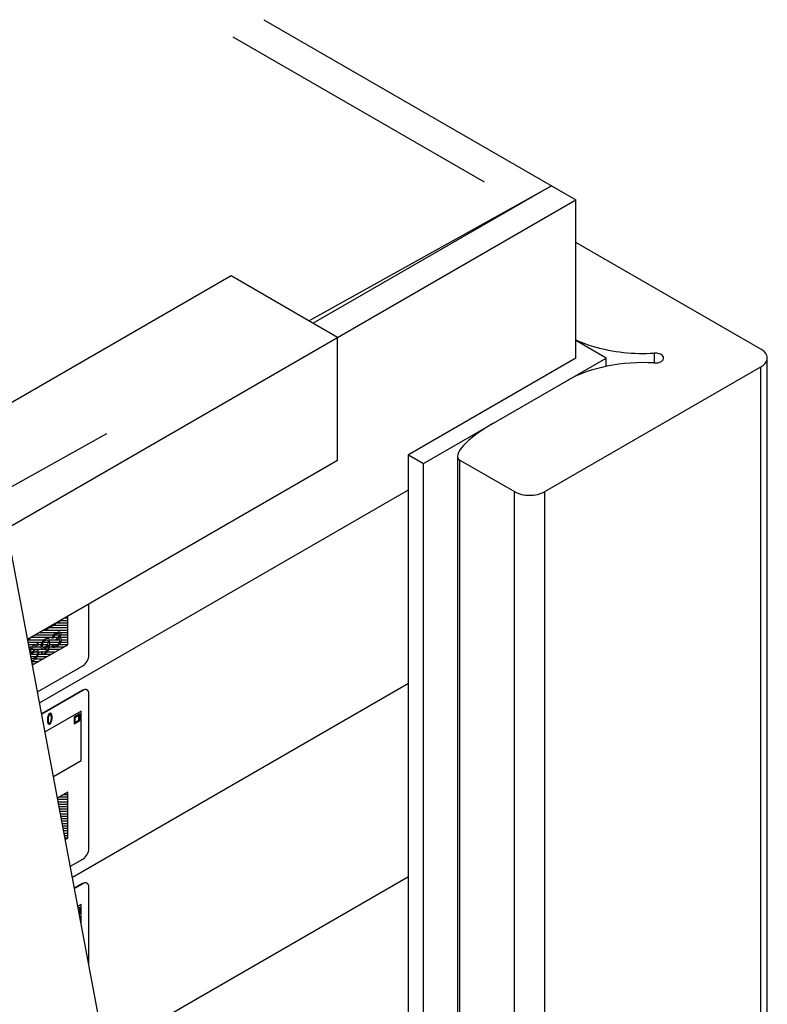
# Model space of a CAD drawing. Header units: millimetres. Extents: x 0 to 5600, y -1552 to 3960.
# Tile 197 of 199: x 4865 to 5039, y 2697 to 2926. Entities that reach past the tile are written whole.
import ezdxf

# ---------------------------------------------------------------- set-up
doc = ezdxf.new("R2010")
doc.units = ezdxf.units.MM
doc.header["$LTSCALE"] = 308
doc.layers.get('0').update_dxf_attribs({"linetype": 'CONTINUOUS'})
doc.layers.add('03___PRT_ALL_CURVES', color=7, linetype='CONTINUOUS')
doc.layers.add('06___PRT_ALL_SURFS', color=7, linetype='CONTINUOUS')

msp = doc.modelspace()

# ---------------------------------------------------------------- linework, layer by layer
at = {"color": 7, "linetype": 'Continuous'}
for p, q in [((4921.59, 2926.15), (4994.07, 2884.31)), ((4972.86, 2888.39), (4914.52, 2922.07)), ((4932.1, 2856.19), (4988.42, 2887.57)), ((4988.42, 2887.57), (4933.08, 2855.63)), ((4761.97, 2750.3), (4994.07, 2884.31)), ((4994.07, 2847.56), (4994.07, 2884.31)), ((5037.06, 2849.6), (4994.07, 2874.43)), ((4913.99, 2866.65), (4737.22, 2764.59)), ((4938.74, 2852.36), (4913.99, 2866.65)), ((4938.74, 2823.78), (4938.74, 2852.36)), ((5001.14, 2847.56), (4994.07, 2851.65)), ((4994.07, 2847.56), (4955.18, 2825.11)), ((4958.72, 2823.07), (5001.14, 2847.56)), ((5001.14, 2845.63), (5001.14, 2847.56)), ((5012.25, 2848.71), (5012.25, 2846.41)), ((5038.53, 2569.95), (5038.53, 2847.56)), ((4986.86, 2816.54), (5037.06, 2845.52)), ((5037.06, 2567.91), (5037.06, 2845.52)), ((4693.31, 2723.14), (4885.15, 2830.03)), ((4955.18, 2825.11), (4958.72, 2823.07)), ((4955.18, 2547.5), (4955.18, 2825.11)), ((4966.59, 2824.75), (4966.59, 2547.14)), ((4938.74, 2823.78), (4866.76, 2782.22)), ((4958.72, 2545.46), (4958.72, 2823.07)), ((4967.13, 2823.84), (4979.79, 2816.54)), ((4967.13, 2546.23), (4967.13, 2823.84)), ((4869.53, 2767.5), (4955.18, 2816.94)), ((4979.79, 2538.93), (4979.79, 2816.54)), ((4986.86, 2538.93), (4986.86, 2816.54)), ((4881.01, 2778.53), (4881.01, 2790.45)), ((4873.07, 2785.65), (4872.85, 2785.46)), ((4873.25, 2785.89), (4873.07, 2785.65)), ((4873.3, 2786), (4873.25, 2785.89)), ((4873.91, 2786.07), (4873.91, 2786.35)), ((4874.13, 2786.2), (4873.91, 2786.07)), ((4874.13, 2786.48), (4874.13, 2786.2)), ((4876.06, 2780.98), (4876.06, 2787.59)), ((4869.67, 2783.62), (4869.67, 2783.91)), ((4869.94, 2783.77), (4869.67, 2783.62)), ((4869.94, 2784.06), (4869.94, 2783.77)), ((4871.04, 2784.41), (4870.93, 2784.63)), ((4871.44, 2784.64), (4871.04, 2784.41)), ((4871.44, 2784.93), (4871.44, 2784.64)), ((4872.1, 2785.23), (4872.05, 2785.28)), ((4872.28, 2785.19), (4872.1, 2785.23)), ((4872.5, 2785.25), (4872.28, 2785.19)), ((4872.85, 2785.46), (4872.5, 2785.25)), ((4872.76, 2783.15), (4872.99, 2783.43)), ((4872.99, 2783.43), (4873.4, 2783.73)), ((4873.35, 2783.35), (4873.05, 2783.11)), ((4873.58, 2783.49), (4873.35, 2783.35)), ((4873.4, 2783.73), (4873.52, 2783.8)), ((4873.52, 2783.8), (4873.94, 2783.97)), ((4873.88, 2783.59), (4873.58, 2783.49)), ((4874.05, 2783.55), (4873.88, 2783.59)), ((4873.94, 2783.97), (4874.17, 2783.97)), ((4874.17, 2783.41), (4874.05, 2783.55)), ((4874.17, 2783.97), (4874.41, 2783.83)), ((4874.17, 2783.27), (4874.17, 2783.41)), ((4874.41, 2783.83), (4874.47, 2783.58)), ((4874.47, 2783.44), (4874.41, 2783.13)), ((4874.47, 2783.58), (4874.47, 2783.44)), ((4867.2, 2782.19), (4866.81, 2781.97)), ((4867.2, 2782.48), (4867.2, 2782.19)), ((4869.22, 2781.32), (4867.22, 2780.16)), ((4869.22, 2780.97), (4869.22, 2781.32)), ((4869.93, 2781.17), (4869.81, 2780.76)), ((4870.1, 2781.55), (4869.93, 2781.17)), ((4870.4, 2781.93), (4870.1, 2781.55)), ((4870.16, 2781.1), (4870.1, 2780.86)), ((4870.28, 2781.38), (4870.16, 2781.1)), ((4870.46, 2781.62), (4870.28, 2781.38)), ((4870.69, 2782.17), (4870.4, 2781.93)), ((4870.64, 2781.79), (4870.46, 2781.62)), ((4871.05, 2782.03), (4870.64, 2781.79)), ((4870.99, 2782.34), (4870.69, 2782.17)), ((4871.28, 2782.44), (4870.99, 2782.34)), ((4871.22, 2782.06), (4871.05, 2782.03)), ((4871.4, 2782.02), (4871.22, 2782.06)), ((4871.22, 2780.81), (4871.4, 2781.05)), ((4871.58, 2782.4), (4871.28, 2782.44)), ((4871.52, 2781.88), (4871.4, 2782.02)), ((4871.4, 2781.05), (4871.52, 2781.33)), ((4871.58, 2781.71), (4871.52, 2781.88)), ((4871.52, 2781.33), (4871.58, 2781.57)), ((4871.75, 2782.23), (4871.58, 2782.4)), ((4871.58, 2781.57), (4871.58, 2781.71)), ((4871.87, 2781.95), (4871.75, 2782.23)), ((4871.93, 2781.49), (4871.87, 2781.95)), ((4871.93, 2781.01), (4871.93, 2781.49)), ((4872.46, 2782.43), (4872.52, 2782.74)), ((4872.76, 2782.6), (4872.46, 2782.43)), ((4872.52, 2782.74), (4872.76, 2783.15)), ((4872.87, 2782.87), (4872.76, 2782.6)), ((4873.05, 2783.11), (4872.87, 2782.87)), ((4873.35, 2782.24), (4873.58, 2782.38)), ((4873.35, 2781.96), (4873.35, 2782.24)), ((4873.58, 2782.1), (4873.35, 2781.96)), ((4873.58, 2782.38), (4873.94, 2782.72)), ((4873.94, 2782.23), (4873.58, 2782.1)), ((4873.64, 2780.95), (4873.94, 2781.19)), ((4873.94, 2782.72), (4874.05, 2782.93)), ((4874.11, 2782.2), (4873.94, 2782.23)), ((4873.94, 2781.19), (4874.05, 2781.33)), ((4874.17, 2781.12), (4873.94, 2780.84)), ((4874.05, 2782.93), (4874.17, 2783.27)), ((4874.29, 2782.85), (4874.05, 2782.51)), ((4874.05, 2782.51), (4874.35, 2782.54)), ((4874.05, 2781.33), (4874.17, 2781.54)), ((4874.23, 2781.99), (4874.11, 2782.2)), ((4874.17, 2781.54), (4874.23, 2781.71)), ((4874.35, 2781.36), (4874.17, 2781.12)), ((4874.23, 2781.71), (4874.23, 2781.99)), ((4874.41, 2783.13), (4874.29, 2782.85)), ((4874.35, 2782.54), (4874.47, 2782.4)), ((4874.47, 2781.64), (4874.35, 2781.36)), ((4874.47, 2782.4), (4874.52, 2782.16)), ((4874.52, 2781.88), (4874.47, 2781.64)), ((4874.52, 2782.16), (4874.52, 2781.88)), ((4867.51, 2779.98), (4869.22, 2780.97)), ((4867.51, 2778.87), (4867.51, 2779.98)), ((4867.81, 2779.25), (4867.51, 2778.87)), ((4867.63, 2778.59), (4867.87, 2778.94)), ((4868.1, 2779.49), (4867.81, 2779.25)), ((4867.87, 2778.94), (4868.1, 2779.14)), ((4867.88, 2776.26), (4876.06, 2780.98)), ((4868.46, 2779.7), (4868.1, 2779.49)), ((4868.1, 2779.14), (4868.46, 2779.35)), ((4868.75, 2779.8), (4868.46, 2779.7)), ((4868.46, 2779.35), (4868.69, 2779.41)), ((4868.69, 2779.41), (4868.87, 2779.38)), ((4869.04, 2779.76), (4868.75, 2779.8)), ((4868.87, 2779.38), (4868.99, 2779.24)), ((4868.99, 2779.24), (4869.04, 2779.06)), ((4869.04, 2778.92), (4868.99, 2778.68)), ((4869.22, 2779.58), (4869.04, 2779.76)), ((4869.04, 2779.06), (4869.04, 2778.92)), ((4869.34, 2779.3), (4869.22, 2779.58)), ((4869.22, 2778.61), (4869.34, 2779.02)), ((4869.34, 2779.02), (4869.34, 2779.3)), ((4869.81, 2780.76), (4869.81, 2780.48)), ((4869.81, 2780.48), (4869.93, 2780.2)), ((4869.93, 2780.2), (4870.1, 2780.02)), ((4870.22, 2779.4), (4869.93, 2779.23)), ((4869.93, 2779.23), (4869.99, 2779.05)), ((4869.99, 2779.05), (4870.16, 2778.88)), ((4870.1, 2780.86), (4870.1, 2780.72)), ((4870.1, 2780.72), (4870.16, 2780.54)), ((4870.1, 2780.02), (4870.4, 2779.98)), ((4870.16, 2780.54), (4870.28, 2780.4)), ((4870.16, 2778.88), (4870.46, 2778.84)), ((4870.34, 2779.26), (4870.22, 2779.4)), ((4870.28, 2780.4), (4870.46, 2780.37)), ((4870.52, 2779.22), (4870.34, 2779.26)), ((4870.4, 2779.98), (4870.69, 2780.08)), ((4870.46, 2780.37), (4870.64, 2780.4)), ((4870.46, 2778.84), (4870.75, 2778.94)), ((4870.69, 2779.25), (4870.52, 2779.22)), ((4870.64, 2780.4), (4871.05, 2780.64)), ((4870.69, 2780.08), (4870.99, 2780.25)), ((4871.05, 2779.45), (4870.69, 2779.25)), ((4870.75, 2778.94), (4870.99, 2779.07)), ((4870.99, 2780.25), (4871.28, 2780.49)), ((4870.99, 2779.07), (4871.28, 2779.31)), ((4871.05, 2780.64), (4871.22, 2780.81)), ((4871.22, 2779.63), (4871.05, 2779.45)), ((4871.4, 2779.87), (4871.22, 2779.63)), ((4871.28, 2780.49), (4871.64, 2780.98)), ((4871.28, 2779.31), (4871.58, 2779.69)), ((4871.52, 2780.14), (4871.4, 2779.87)), ((4871.58, 2780.39), (4871.52, 2780.14)), ((4871.64, 2780.84), (4871.58, 2780.39)), ((4871.58, 2779.69), (4871.75, 2780.07)), ((4871.64, 2780.98), (4871.64, 2780.84)), ((4871.75, 2780.07), (4871.87, 2780.49)), ((4871.87, 2780.49), (4871.93, 2781.01)), ((4872.4, 2780.65), (4872.7, 2780.82)), ((4872.46, 2780.48), (4872.4, 2780.65)), ((4872.58, 2780.34), (4872.46, 2780.48)), ((4872.76, 2780.3), (4872.58, 2780.34)), ((4872.7, 2780.82), (4872.76, 2780.72)), ((4872.76, 2780.72), (4872.87, 2780.65)), ((4872.99, 2780.3), (4872.76, 2780.3)), ((4872.87, 2780.65), (4872.99, 2780.65)), ((4872.99, 2780.65), (4873.29, 2780.75)), ((4873.23, 2780.37), (4872.99, 2780.3)), ((4873.7, 2780.64), (4873.23, 2780.37)), ((4873.29, 2780.75), (4873.64, 2780.95)), ((4873.94, 2780.84), (4873.7, 2780.64)), ((4867.87, 2777.69), (4867.69, 2777.72)), ((4867.81, 2777.31), (4868.1, 2777.41)), ((4868.1, 2777.75), (4867.87, 2777.69)), ((4868.46, 2777.96), (4868.1, 2777.75)), ((4868.1, 2777.41), (4868.46, 2777.61)), ((4868.69, 2778.16), (4868.46, 2777.96)), ((4868.46, 2777.61), (4868.75, 2777.85)), ((4868.87, 2778.4), (4868.69, 2778.16)), ((4868.75, 2777.85), (4869.04, 2778.23)), ((4868.99, 2778.68), (4868.87, 2778.4)), ((4869.04, 2778.23), (4869.22, 2778.61)), ((4869.06, 2770), (4879.59, 2776.08)), ((4877.17, 2726.99), (4955.18, 2772.04)), ((4879.52, 2770.4), (4870.02, 2764.92)), ((4879.59, 2770.36), (4870.03, 2764.85)), ((4879.52, 2770.4), (4879.59, 2770.36)), ((4881.01, 2733.62), (4881.01, 2769.55)), ((4876.06, 2746.69), (4873.71, 2745.33)), ((4876.06, 2736.07), (4876.06, 2746.69)), ((4875.51, 2735.76), (4876.06, 2736.07)), ((4876.69, 2729.5), (4879.59, 2731.17)), ((4884.8, 2686.49), (4955.18, 2727.13)), ((4879.52, 2725.5), (4877.65, 2724.42)), ((4879.59, 2725.46), (4877.67, 2724.34)), ((4879.52, 2725.5), (4879.59, 2725.46)), ((4881.01, 2706.61), (4881.01, 2724.64))]:
    msp.add_line(p, q, dxfattribs=at)
at = {"color": 2, "linetype": 'Continuous'}
for p, q in [((4873.39, 2786.06), (4876.06, 2786.06)), ((4874.36, 2786.62), (4876.06, 2786.62)), ((4875.33, 2787.18), (4876.06, 2787.18)), ((4869.51, 2783.82), (4869.67, 2783.82)), ((4869.94, 2783.82), (4873.55, 2783.82)), ((4870.48, 2784.38), (4876.06, 2784.38)), ((4871.45, 2784.94), (4876.06, 2784.94)), ((4872.9, 2785.5), (4876.06, 2785.5)), ((4874.41, 2783.82), (4876.06, 2783.82)), ((4866.88, 2781.58), (4870.12, 2781.58)), ((4867.1, 2782.14), (4870.65, 2782.14)), ((4867.57, 2782.7), (4872.51, 2782.7)), ((4868.54, 2783.26), (4872.85, 2783.26)), ((4870.43, 2781.58), (4871.58, 2781.58)), ((4871.79, 2782.14), (4873.35, 2782.14)), ((4871.92, 2781.58), (4874.18, 2781.58)), ((4872.8, 2782.7), (4873.91, 2782.7)), ((4873.23, 2783.26), (4874.16, 2783.26)), ((4873.68, 2782.14), (4874.15, 2782.14)), ((4874.18, 2782.7), (4876.06, 2782.7)), ((4874.43, 2783.26), (4876.06, 2783.26)), ((4874.44, 2781.58), (4876.06, 2781.58)), ((4874.52, 2782.14), (4876.06, 2782.14)), ((4866.99, 2781.02), (4868.69, 2781.02)), ((4867.09, 2780.46), (4867.72, 2780.46)), ((4867.51, 2779.9), (4871.41, 2779.9)), ((4867.51, 2779.34), (4867.91, 2779.34)), ((4867.75, 2778.78), (4869.01, 2778.78)), ((4868.33, 2780.46), (4869.82, 2780.46)), ((4868.43, 2779.34), (4868.9, 2779.34)), ((4869.22, 2781.02), (4869.88, 2781.02)), ((4869.27, 2778.78), (4872.24, 2778.78)), ((4869.33, 2779.34), (4870.12, 2779.34)), ((4870.14, 2781.02), (4871.38, 2781.02)), ((4870.24, 2780.46), (4870.73, 2780.46)), ((4870.27, 2779.34), (4870.84, 2779.34)), ((4871.24, 2780.46), (4871.59, 2780.46)), ((4871.3, 2779.34), (4873.21, 2779.34)), ((4871.67, 2779.9), (4874.18, 2779.9)), ((4871.86, 2780.46), (4872.48, 2780.46)), ((4871.93, 2781.02), (4873.72, 2781.02)), ((4873.38, 2780.46), (4875.15, 2780.46)), ((4874.08, 2781.02), (4876.06, 2781.02)), ((4867.51, 2778.22), (4868.73, 2778.22)), ((4867.72, 2777.1), (4869.33, 2777.1)), ((4867.83, 2776.54), (4868.36, 2776.54)), ((4868.51, 2777.66), (4870.3, 2777.66)), ((4869.03, 2778.22), (4871.27, 2778.22)), ((4873.76, 2745.07), (4876.06, 2745.07)), ((4873.87, 2744.51), (4876.06, 2744.51)), ((4874.22, 2745.63), (4876.06, 2745.63)), ((4875.19, 2746.19), (4876.06, 2746.19)), ((4873.97, 2743.95), (4876.06, 2743.95)), ((4874.08, 2743.39), (4876.06, 2743.39)), ((4874.18, 2742.83), (4876.06, 2742.83)), ((4874.29, 2742.27), (4876.06, 2742.27)), ((4874.39, 2741.71), (4876.06, 2741.71)), ((4874.5, 2741.15), (4876.06, 2741.15)), ((4874.6, 2740.59), (4876.06, 2740.59)), ((4874.71, 2740.03), (4876.06, 2740.03)), ((4874.82, 2739.47), (4876.06, 2739.47)), ((4874.92, 2738.91), (4876.06, 2738.91)), ((4875.03, 2738.35), (4876.06, 2738.35)), ((4875.13, 2737.79), (4876.06, 2737.79)), ((4875.24, 2737.23), (4876.06, 2737.23)), ((4875.34, 2736.67), (4876.06, 2736.67)), ((4875.45, 2736.11), (4876.06, 2736.11))]:
    msp.add_line(p, q, dxfattribs=at)
at = {"color": 7, "linetype": 'Continuous'}
msp.add_ellipse((4978.45, 2830.38), major_axis=(11.74, 6.1), ratio=0.263699, start_param=8.020682, end_param=9.591479, dxfattribs=at)
for points, knots in [([(4994.06, 2851.78), (4995.38, 2851.18), (5001.19, 2849.03), (5007.52, 2848.43), (5012.25, 2848.71)], [0, 0, 0, 0, 0.234283, 1, 1, 1, 1]), ([(5014.46, 2847.56), (5014.46, 2847.73), (5014.24, 2848.22), (5013.39, 2848.66), (5012.65, 2848.74), (5012.25, 2848.71)], [0, 0, 0, 0, 0.185285, 0.548973, 1, 1, 1, 1]), ([(5012.25, 2846.41), (5012.52, 2846.4), (5013.34, 2846.42), (5014.46, 2846.98), (5014.46, 2847.56)], [0, 0, 0, 0, 0.319514, 1, 1, 1, 1]), ([(5038.53, 2847.56), (5038.53, 2847.75), (5038.37, 2848.62), (5037.65, 2849.27), (5037.06, 2849.6)], [0, 0, 0, 0, 0.220975, 1, 1, 1, 1]), ([(5037.06, 2845.52), (5037.28, 2845.65), (5037.99, 2846.12), (5038.53, 2846.96), (5038.53, 2847.56)], [0, 0, 0, 0, 0.295503, 1, 1, 1, 1]), ([(5012.25, 2846.41), (5008.6, 2846.64), (5001.57, 2846.19), (4994.83, 2843.92), (4991.97, 2842.27)], [0, 0, 0, 0, 0.525139, 1, 1, 1, 1]), ([(4979.79, 2816.54), (4980.84, 2815.93), (4983.32, 2815.45), (4985.81, 2815.93), (4986.86, 2816.54)], [0, 0, 0, 0, 0.500001, 1, 1, 1, 1]), ([(4879.59, 2776.08), (4880.01, 2776.32), (4880.67, 2777.09), (4881.01, 2778.04), (4881.01, 2778.53)], [0, 0, 0, 0, 0.499998, 1, 1, 1, 1]), ([(4880.52, 2770.5), (4880.39, 2770.58), (4880.02, 2770.64), (4879.69, 2770.5), (4879.52, 2770.4)], [0, 0, 0, 0, 0.449176, 1, 1, 1, 1]), ([(4880.42, 2770.53), (4880.36, 2770.55), (4880.07, 2770.58), (4879.79, 2770.48), (4879.59, 2770.36)], [0, 0, 0, 0, 0.221512, 1, 1, 1, 1]), ([(4881.01, 2769.55), (4881.01, 2769.74), (4880.96, 2770.09), (4880.73, 2770.39), (4880.59, 2770.46)], [0, 0, 0, 0, 0.550826, 1, 1, 1, 1]), ([(4879.59, 2731.17), (4880.01, 2731.41), (4880.67, 2732.18), (4881.01, 2733.14), (4881.01, 2733.62)], [0, 0, 0, 0, 0.499998, 1, 1, 1, 1]), ([(4880.52, 2725.6), (4880.39, 2725.67), (4880.02, 2725.73), (4879.69, 2725.59), (4879.52, 2725.5)], [0, 0, 0, 0, 0.449176, 1, 1, 1, 1]), ([(4880.42, 2725.62), (4880.36, 2725.64), (4880.07, 2725.68), (4879.79, 2725.57), (4879.59, 2725.46)], [0, 0, 0, 0, 0.221512, 1, 1, 1, 1]), ([(4881.01, 2724.64), (4881.01, 2724.83), (4880.96, 2725.19), (4880.73, 2725.48), (4880.59, 2725.56)], [0, 0, 0, 0, 0.550826, 1, 1, 1, 1])]:
    msp.add_open_spline(points, degree=3, knots=knots, dxfattribs=at)
for points in [[(4880.59, 2770.46), (4880.54, 2770.49), (4880.48, 2770.52), (4880.42, 2770.53)], [(4880.59, 2725.56), (4880.54, 2725.59), (4880.48, 2725.61), (4880.42, 2725.62)]]:
    msp.add_open_spline(points, degree=3, dxfattribs=at)
at = {"layer": '03___PRT_ALL_CURVES', "color": 4, "linetype": 'Continuous'}
for p, q in [((4879.2, 2765.54), (4870.81, 2760.7)), ((4872.07, 2765.05), (4871.9, 2765)), ((4872.22, 2764.98), (4872.07, 2765.05)), ((4879.2, 2754.11), (4879.2, 2765.54)), ((4871.39, 2763.97), (4871.36, 2763.7)), ((4871.36, 2763.7), (4871.36, 2763.23)), ((4871.36, 2763.23), (4871.39, 2762.98)), ((4871.42, 2764.15), (4871.39, 2763.97)), ((4871.39, 2762.98), (4871.42, 2762.84)), ((4871.48, 2764.39), (4871.42, 2764.15)), ((4871.42, 2762.84), (4871.48, 2762.67)), ((4871.57, 2764.6), (4871.48, 2764.39)), ((4871.54, 2764.06), (4871.51, 2763.73)), ((4871.51, 2763.73), (4871.51, 2763.37)), ((4871.51, 2763.37), (4871.54, 2763.07)), ((4871.66, 2764.44), (4871.54, 2764.06)), ((4871.54, 2763.07), (4871.66, 2762.83)), ((4871.72, 2764.84), (4871.57, 2764.6)), ((4871.75, 2764.6), (4871.66, 2764.44)), ((4871.66, 2762.83), (4871.75, 2762.77)), ((4871.9, 2765), (4871.72, 2764.84)), ((4871.9, 2764.74), (4871.75, 2764.6)), ((4871.75, 2762.77), (4871.9, 2762.81)), ((4872.04, 2764.77), (4871.9, 2764.74)), ((4871.9, 2762.81), (4872.04, 2762.95)), ((4872.13, 2764.72), (4872.04, 2764.77)), ((4872.04, 2762.95), (4872.13, 2763.1)), ((4872.07, 2762.7), (4872.22, 2762.95)), ((4872.25, 2764.47), (4872.13, 2764.72)), ((4872.13, 2763.1), (4872.25, 2763.48)), ((4872.31, 2764.87), (4872.22, 2764.98)), ((4872.22, 2762.95), (4872.31, 2763.15)), ((4872.28, 2764.18), (4872.25, 2764.47)), ((4872.25, 2763.48), (4872.28, 2763.81)), ((4872.28, 2763.81), (4872.28, 2764.18)), ((4872.37, 2764.7), (4872.31, 2764.87)), ((4872.31, 2763.15), (4872.37, 2763.4)), ((4872.4, 2764.56), (4872.37, 2764.7)), ((4872.37, 2763.4), (4872.4, 2763.57)), ((4872.43, 2764.32), (4872.4, 2764.56)), ((4872.4, 2763.57), (4872.43, 2763.85)), ((4872.43, 2763.85), (4872.43, 2764.32)), ((4878.87, 2764.88), (4877.54, 2764.12)), ((4877.54, 2764.12), (4877.54, 2762.59)), ((4877.54, 2762.59), (4878.87, 2763.35)), ((4878.67, 2764.52), (4877.74, 2763.99)), ((4877.74, 2763.99), (4877.74, 2762.92)), ((4877.74, 2762.92), (4878.67, 2763.45)), ((4878.67, 2763.45), (4878.67, 2764.52)), ((4878.87, 2763.35), (4878.87, 2764.88)), ((4871.48, 2762.67), (4871.57, 2762.57)), ((4871.57, 2762.57), (4871.72, 2762.5)), ((4871.72, 2762.5), (4871.9, 2762.55)), ((4871.9, 2762.55), (4872.07, 2762.7)), ((4872.76, 2750.39), (4879.2, 2754.11)), ((4879.2, 2720.63), (4878.45, 2720.2)), ((4878.87, 2719.97), (4878.53, 2719.78)), ((4878.87, 2718.45), (4878.87, 2719.97)), ((4879.2, 2716.2), (4879.2, 2720.63))]:
    msp.add_line(p, q, dxfattribs=at)
at = {"layer": '06___PRT_ALL_SURFS', "color": 7, "linetype": 'Continuous'}
msp.add_line((4926.01, 2467.76), (4863.08, 2801.74), dxfattribs=at)

doc.saveas('drawing.dxf')
